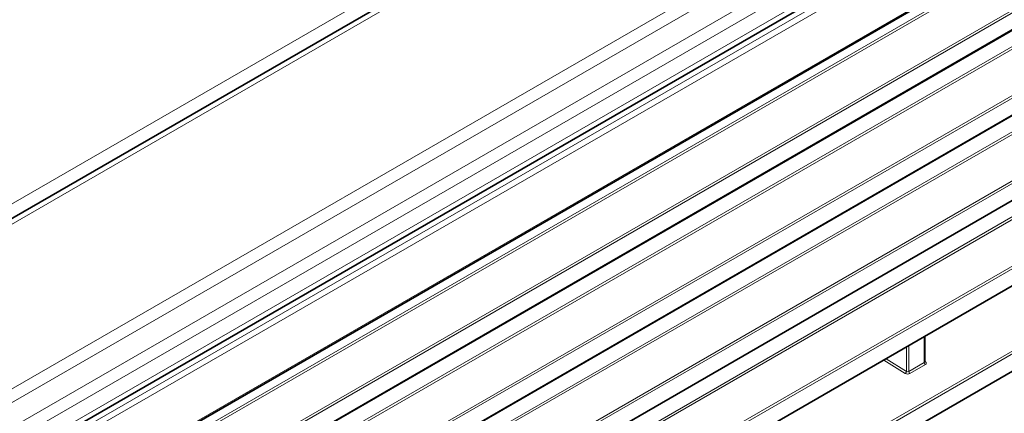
# Model space of a CAD drawing. Header units: millimetres. Extents: x 0 to 1118, y 0 to 864.
# Tile 61 of 256: x 269 to 298, y 226 to 237. Entities that reach past the tile are written whole.
import ezdxf

# ---------------------------------------------------------------- set-up
doc = ezdxf.new("R2010")
doc.units = ezdxf.units.MM

msp = doc.modelspace()

# ---------------------------------------------------------------- linework, layer by layer
at = {"color": 7, "linetype": 'Continuous', "lineweight": 18}
for p, q in [((313.7464, 258.0102), (183.9362, 183.0724)), ((314.7083, 257.9635), (184.6537, 182.8845)), ((318.9813, 255.4967), (188.9266, 180.4178)), ((319.2313, 255.2328), (189.1766, 180.1539)), ((319.5545, 254.673), (189.4999, 179.5941)), ((319.658, 254.3245), (189.6034, 179.2456)), ((188.8804, 177.9867), (320.0321, 253.699)), ((319.658, 253.8302), (189.6034, 178.7513)), ((320.1182, 253.5473), (188.9665, 177.835)), ((192.2654, 178.1836), (316.8193, 250.087)), ((192.0369, 177.7366), (315.3122, 248.9019)), ((315.2751, 248.801), (192.0369, 177.6571)), ((193.1051, 176.8838), (315.9126, 247.7791)), ((315.9461, 247.7189), (193.1386, 176.8237)), ((193.1386, 176.3235), (315.9461, 247.2187)), ((192.0369, 175.1849), (315.3126, 246.3504)), ((315.2755, 246.2496), (192.0369, 175.1054)), ((187.6368, 168.6236), (321.3809, 245.8325)), ((321.4144, 245.7724), (187.6703, 168.5635)), ((187.6703, 168.0633), (321.4144, 245.2722)), ((193.1047, 174.3319), (315.913, 245.2276)), ((315.9465, 245.1675), (193.1382, 174.2718)), ((317.2589, 244.8429), (191.6962, 172.3571)), ((191.7498, 172.4674), (317.1884, 244.8816)), ((193.1382, 173.7716), (315.9465, 244.6673)), ((188.2752, 167.9099), (319.0884, 243.4268)), ((319.1219, 243.3667), (188.2752, 167.8305)), ((187.6368, 166.0719), (321.3809, 243.2808)), ((321.4144, 243.2207), (187.6703, 166.0118)), ((187.6703, 165.5116), (321.4144, 242.7205)), ((262.1541, 206.5382), (321.3809, 240.7291)), ((321.4144, 240.669), (262.1628, 206.4638)), ((262.1628, 205.9636), (321.4144, 240.1688)), ((295.8733, 227.1833), (295.8733, 227.959)), ((295.3424, 226.9212), (295.3424, 227.6525)), ((295.4125, 227.693), (295.4125, 226.9173)), ((295.3058, 226.8607), (294.6605, 227.2588)), ((294.73, 227.299), (295.3424, 226.9212)), ((295.4125, 226.9173), (295.8733, 227.1833)), ((295.888, 227.2216), (295.9081, 227.2084)), ((295.9068, 227.1232), (295.446, 226.8572))]:
    msp.add_line(p, q, dxfattribs=at)
at = {"color": 7, "linetype": 'Continuous', "lineweight": 35}
for p, q in [((314.4583, 257.9882), (184.4037, 182.9093)), ((189.4998, 178.5223), (319.5545, 253.6013)), ((192.2395, 178.1264), (316.7934, 250.0298)), ((193.1283, 176.3006), (315.9357, 247.1958)), ((187.6599, 168.0404), (321.4041, 245.2493)), ((193.1278, 173.7487), (315.9361, 244.6444)), ((187.6599, 165.4887), (321.4041, 242.6976)), ((262.1699, 205.9508), (321.4041, 240.1459)), ((295.888, 227.205), (295.888, 227.9675))]:
    msp.add_line(p, q, dxfattribs=at)
at = {"color": 7, "linetype": 'Continuous', "lineweight": 18}
for centre, radius, start, end in [((295.9506, 227.187), 0.0774, 182.73424, 235.53336), ((295.8925, 227.2318), 0.0281, 259.94532, 303.58137), ((295.2608, 226.9292), 0.082, 303.29232, 354.35811), ((295.4898, 226.921), 0.0774, 182.73424, 235.53336)]:
    msp.add_arc(centre, radius, start, end, dxfattribs=at)
for centre, major_axis, ratio, start_param, end_param in [((295.838, 227.208), (0.0499, -0.0051), 0.6339088, 5.5620998, 6.347498), ((295.8361, 227.1683), (0.1, -0.0048), 0.6066673, 5.526852, 7.080195), ((295.3753, 226.9023), (0.1, -0.0048), 0.6066673, 3.9735089, 5.526852), ((295.3771, 226.942), (0.0499, -0.0051), 0.6339088, 4.0087568, 5.5620998)]:
    msp.add_ellipse(centre, major_axis=major_axis, ratio=ratio, start_param=start_param, end_param=end_param, dxfattribs=at)
at = {"color": 7, "linetype": 'Continuous', "lineweight": 35}
msp.add_open_spline([(295.8885, 227.2011), (295.8886, 227.201), (295.8891, 227.2003), (295.8885, 227.203), (295.888, 227.2051)], degree=3, knots=[0, 0, 0, 0, 0.2009086, 1, 1, 1, 1], dxfattribs=at)

doc.saveas('drawing.dxf')
